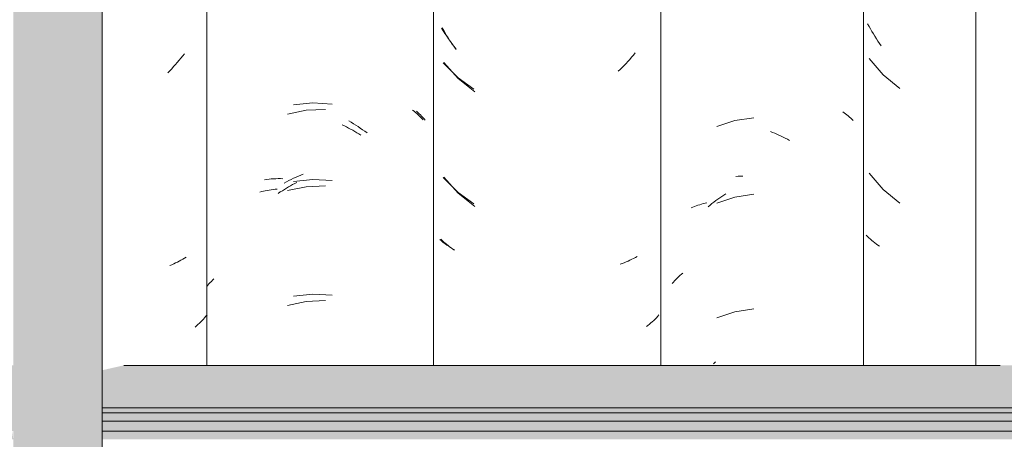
# Model space of a CAD drawing. Header units: metres. Extents: x -28.2 to 13.6, y -1.6 to 5.9.
# Tile 67 of 159: x -16.79 to -16.402, y 3.514 to 3.679. Entities that reach past the tile are written whole.
import ezdxf

# ---------------------------------------------------------------- set-up
doc = ezdxf.new("R2010")
doc.units = ezdxf.units.M
doc.layers.add('A-GLAZ-CWMG', color=7, linetype='Continuous', lineweight=5)
doc.layers.add('A-ROOF', color=7, linetype='Continuous', lineweight=5)

# ---------------------------------------------------------------- blocks, each defined once
blk = doc.blocks.new('FP_23-D')
at = {"layer": 'A-GLAZ-CWMG', "color": 9, "true_color": 0xc0c0c0}
for p, q in [((-16.508, 3.61765), (-16.50711, 3.61772)), ((-16.50711, 3.61772), (-16.50621, 3.61777)), ((-16.50621, 3.61777), (-16.5053, 3.6178)), ((-16.53002, 3.57861), (-16.52945, 3.5791)), ((-16.52945, 3.5791), (-16.52887, 3.57958)), ((-16.5331, 3.57544), (-16.53263, 3.57599)), ((-16.53263, 3.57599), (-16.53214, 3.57654)), ((-16.53214, 3.57654), (-16.53163, 3.57707)), ((-16.53163, 3.57707), (-16.53111, 3.57759)), ((-16.53111, 3.57759), (-16.53057, 3.57811)), ((-16.53057, 3.57811), (-16.53002, 3.57861)), ((-16.51685, 3.54374), (-16.51604, 3.54452))]:
    blk.add_line(p, q, dxfattribs=at)
blk = doc.blocks.new('FP_24-D')
at = {"layer": 'A-GLAZ-CWMG', "color": 9, "true_color": 0xc0c0c0}
for p, q in [((-16.62307, 3.67525), (-16.62362, 3.67625)), ((-16.6225, 3.67427), (-16.62307, 3.67525)), ((-16.62192, 3.67329), (-16.6225, 3.67427)), ((-16.62133, 3.67233), (-16.62192, 3.67329)), ((-16.62073, 3.67138), (-16.62133, 3.67233)), ((-16.62011, 3.67043), (-16.62073, 3.67138)), ((-16.61948, 3.6695), (-16.62011, 3.67043)), ((-16.61884, 3.66858), (-16.61948, 3.6695)), ((-16.61818, 3.66767), (-16.61884, 3.66858)), ((-16.54905, 3.66465), (-16.54978, 3.66382)), ((-16.54834, 3.6655), (-16.54905, 3.66465)), ((-16.54763, 3.66636), (-16.54834, 3.6655)), ((-16.62297, 3.66258), (-16.6174, 3.65627)), ((-16.55279, 3.66062), (-16.55357, 3.65985)), ((-16.55202, 3.6614), (-16.55279, 3.66062)), ((-16.55126, 3.66219), (-16.55202, 3.6614)), ((-16.55052, 3.663), (-16.55126, 3.66219)), ((-16.54978, 3.66382), (-16.55052, 3.663)), ((-16.55357, 3.65985), (-16.55435, 3.6591)), ((-16.6174, 3.65627), (-16.61085, 3.65097)), ((-16.62297, 3.61736), (-16.6174, 3.61106)), ((-16.6174, 3.61106), (-16.61085, 3.60575)), ((-16.62364, 3.59243), (-16.62418, 3.59296)), ((-16.62309, 3.59191), (-16.62364, 3.59243)), ((-16.62253, 3.5914), (-16.62309, 3.59191)), ((-16.62195, 3.59091), (-16.62253, 3.5914)), ((-16.62136, 3.59042), (-16.62195, 3.59091)), ((-16.62076, 3.58994), (-16.62136, 3.59042)), ((-16.62014, 3.58948), (-16.62076, 3.58994)), ((-16.61951, 3.58903), (-16.62014, 3.58948)), ((-16.61887, 3.58858), (-16.61951, 3.58903)), ((-16.55275, 3.58336), (-16.55353, 3.58307)), ((-16.55198, 3.58366), (-16.55275, 3.58336)), ((-16.55123, 3.58398), (-16.55198, 3.58366)), ((-16.55048, 3.58431), (-16.55123, 3.58398)), ((-16.54974, 3.58465), (-16.55048, 3.58431)), ((-16.54902, 3.585), (-16.54974, 3.58465)), ((-16.5483, 3.58537), (-16.54902, 3.585)), ((-16.5476, 3.58575), (-16.5483, 3.58537)), ((-16.54691, 3.58615), (-16.5476, 3.58575)), ((-16.54148, 3.55989), (-16.54206, 3.5594)), ((-16.54091, 3.5604), (-16.54148, 3.55989)), ((-16.54036, 3.56091), (-16.54091, 3.5604)), ((-16.53982, 3.56144), (-16.54036, 3.56091)), ((-16.53929, 3.56197), (-16.53982, 3.56144)), ((-16.53878, 3.56252), (-16.53929, 3.56197)), ((-16.53829, 3.56307), (-16.53878, 3.56252)), ((-16.54265, 3.55892), (-16.54326, 3.55844)), ((-16.54206, 3.5594), (-16.54265, 3.55892))]:
    blk.add_line(p, q, dxfattribs=at)
blk = doc.blocks.new('FP_25-D')
at = {"layer": 'A-GLAZ-CWMG', "color": 9, "true_color": 0xc0c0c0}
for p, q in [((-16.67459, 3.64662), (-16.68219, 3.64585)), ((-16.66696, 3.64621), (-16.67459, 3.64662)), ((-16.63378, 3.64335), (-16.63325, 3.64287)), ((-16.63325, 3.64287), (-16.63274, 3.64238)), ((-16.63274, 3.64238), (-16.63224, 3.64189)), ((-16.63224, 3.64189), (-16.63175, 3.64138)), ((-16.63175, 3.64138), (-16.63128, 3.64087)), ((-16.66044, 3.63953), (-16.65952, 3.639)), ((-16.65952, 3.639), (-16.65861, 3.63845)), ((-16.65861, 3.63845), (-16.6577, 3.63789)), ((-16.6577, 3.63789), (-16.6568, 3.63731)), ((-16.6568, 3.63731), (-16.6559, 3.63671)), ((-16.63128, 3.64087), (-16.63082, 3.64034)), ((-16.63082, 3.64034), (-16.63038, 3.63981)), ((-16.6559, 3.63671), (-16.65501, 3.63609)), ((-16.65501, 3.63609), (-16.65413, 3.63546)), ((-16.65413, 3.63546), (-16.65325, 3.63481)), ((-16.68121, 3.61736), (-16.68026, 3.61778)), ((-16.68026, 3.61778), (-16.67931, 3.61817)), ((-16.67931, 3.61817), (-16.67836, 3.61854)), ((-16.6936, 3.61637), (-16.69273, 3.61648)), ((-16.69273, 3.61648), (-16.69184, 3.61658)), ((-16.69184, 3.61658), (-16.69096, 3.61666)), ((-16.69096, 3.61666), (-16.69006, 3.61672)), ((-16.69006, 3.61672), (-16.68916, 3.61676)), ((-16.68916, 3.61676), (-16.68825, 3.61679)), ((-16.68825, 3.61679), (-16.68733, 3.61679)), ((-16.68733, 3.61679), (-16.68641, 3.61678)), ((-16.68588, 3.61504), (-16.68495, 3.61554)), ((-16.68495, 3.61554), (-16.68402, 3.61603)), ((-16.68402, 3.61603), (-16.68309, 3.61649)), ((-16.68309, 3.61649), (-16.68215, 3.61694)), ((-16.67459, 3.61648), (-16.68219, 3.61571)), ((-16.68215, 3.61694), (-16.68121, 3.61736)), ((-16.66696, 3.61607), (-16.67459, 3.61648)), ((-16.71595, 3.57479), (-16.7155, 3.57529)), ((-16.7155, 3.57529), (-16.71504, 3.57579)), ((-16.71504, 3.57579), (-16.71457, 3.57628)), ((-16.71457, 3.57628), (-16.71409, 3.57676)), ((-16.71409, 3.57676), (-16.71359, 3.57723)), ((-16.71638, 3.57428), (-16.71595, 3.57479)), ((-16.67459, 3.57126), (-16.68219, 3.57049)), ((-16.66696, 3.57085), (-16.67459, 3.57126))]:
    blk.add_line(p, q, dxfattribs=at)
blk = doc.blocks.new('Rectangular Mullion - Telha Fibrocimento - Ondulada-V22-D')
at = {"layer": 'A-GLAZ-CWMG'}
blk.add_line((-16.53757, 3.54319), (-16.53757, 3.77825), dxfattribs=at)
for name in ['FP_23-D', 'FP_25-D', 'FP_24-D']:
    blk.add_blockref(name, (0, 0), dxfattribs=at)
blk = doc.blocks.new('FP_43-D')
at = {"layer": 'A-GLAZ-CWMG', "color": 9, "true_color": 0xc0c0c0}
for p, q in [((-16.45558, 3.67682), (-16.45612, 3.67782)), ((-16.45502, 3.67583), (-16.45558, 3.67682)), ((-16.45445, 3.67485), (-16.45502, 3.67583)), ((-16.45387, 3.67388), (-16.45445, 3.67485)), ((-16.45327, 3.67292), (-16.45387, 3.67388)), ((-16.45266, 3.67197), (-16.45327, 3.67292)), ((-16.45204, 3.67103), (-16.45266, 3.67197)), ((-16.4514, 3.67011), (-16.45204, 3.67103)), ((-16.45075, 3.66919), (-16.4514, 3.67011)), ((-16.45548, 3.66414), (-16.44998, 3.65778)), ((-16.44998, 3.65778), (-16.4435, 3.65239)), ((-16.45548, 3.61893), (-16.44998, 3.61257)), ((-16.44998, 3.61257), (-16.4435, 3.60718)), ((-16.45615, 3.594), (-16.45667, 3.59453)), ((-16.4556, 3.59348), (-16.45615, 3.594)), ((-16.45505, 3.59296), (-16.4556, 3.59348)), ((-16.45448, 3.59246), (-16.45505, 3.59296)), ((-16.4539, 3.59197), (-16.45448, 3.59246)), ((-16.4533, 3.59149), (-16.4539, 3.59197)), ((-16.45269, 3.59102), (-16.4533, 3.59149)), ((-16.45207, 3.59056), (-16.45269, 3.59102)), ((-16.45143, 3.59011), (-16.45207, 3.59056))]:
    blk.add_line(p, q, dxfattribs=at)
blk = doc.blocks.new('FP_44-D')
at = {"layer": 'A-GLAZ-CWMG', "color": 9, "true_color": 0xc0c0c0}
for p, q in [((-16.4659, 3.64317), (-16.46534, 3.64277)), ((-16.46534, 3.64277), (-16.46479, 3.64236)), ((-16.46479, 3.64236), (-16.46426, 3.64195)), ((-16.46426, 3.64195), (-16.46373, 3.64152)), ((-16.46373, 3.64152), (-16.46322, 3.64108)), ((-16.46322, 3.64108), (-16.46273, 3.64063)), ((-16.5084, 3.63969), (-16.51555, 3.63731)), ((-16.50093, 3.6408), (-16.5084, 3.63969)), ((-16.46273, 3.64063), (-16.46225, 3.64017)), ((-16.46225, 3.64017), (-16.46178, 3.6397)), ((-16.49436, 3.63534), (-16.49352, 3.63502)), ((-16.49352, 3.63502), (-16.49269, 3.63468)), ((-16.49269, 3.63468), (-16.49186, 3.63432)), ((-16.49186, 3.63432), (-16.49103, 3.63395)), ((-16.49103, 3.63395), (-16.4902, 3.63357)), ((-16.4902, 3.63357), (-16.48938, 3.63317)), ((-16.48938, 3.63317), (-16.48856, 3.63275)), ((-16.48856, 3.63275), (-16.48774, 3.63231)), ((-16.48774, 3.63231), (-16.48693, 3.63187)), ((-16.51357, 3.60979), (-16.51278, 3.61031)), ((-16.51278, 3.61031), (-16.51199, 3.61082)), ((-16.50093, 3.61066), (-16.5084, 3.60955)), ((-16.5243, 3.6058), (-16.52363, 3.60606)), ((-16.52363, 3.60606), (-16.52294, 3.6063)), ((-16.52294, 3.6063), (-16.52225, 3.60653)), ((-16.52225, 3.60653), (-16.52154, 3.60674)), ((-16.52154, 3.60674), (-16.52083, 3.60695)), ((-16.52083, 3.60695), (-16.52011, 3.60713)), ((-16.52011, 3.60713), (-16.51938, 3.60731)), ((-16.51891, 3.60568), (-16.51816, 3.60631)), ((-16.51816, 3.60631), (-16.51742, 3.60693)), ((-16.51742, 3.60693), (-16.51666, 3.60753)), ((-16.51666, 3.60753), (-16.5159, 3.60812)), ((-16.5159, 3.60812), (-16.51513, 3.60869)), ((-16.5084, 3.60955), (-16.51555, 3.60716)), ((-16.51513, 3.60869), (-16.51435, 3.60924)), ((-16.51435, 3.60924), (-16.51357, 3.60979)), ((-16.52562, 3.60525), (-16.52497, 3.60553)), ((-16.52497, 3.60553), (-16.5243, 3.6058)), ((-16.5084, 3.56433), (-16.51555, 3.56195)), ((-16.50093, 3.56545), (-16.5084, 3.56433))]:
    blk.add_line(p, q, dxfattribs=at)
blk = doc.blocks.new('FP_45-D')
at = {"layer": 'A-GLAZ-CWMG', "color": 9, "true_color": 0xc0c0c0}
for p, q in [((-16.62327, 3.67502), (-16.62395, 3.6761)), ((-16.62259, 3.67395), (-16.62327, 3.67502)), ((-16.62188, 3.6729), (-16.62259, 3.67395)), ((-16.62116, 3.67186), (-16.62188, 3.6729)), ((-16.62043, 3.67084), (-16.62116, 3.67186)), ((-16.61968, 3.66983), (-16.62043, 3.67084)), ((-16.61891, 3.66883), (-16.61968, 3.66983)), ((-16.61813, 3.66786), (-16.61891, 3.66883)), ((-16.62325, 3.66246), (-16.61731, 3.6565)), ((-16.61731, 3.6565), (-16.61122, 3.6521)), ((-16.62325, 3.61725), (-16.61731, 3.61129)), ((-16.61731, 3.61129), (-16.61122, 3.60688)), ((-16.6239, 3.59221), (-16.62456, 3.59276)), ((-16.62323, 3.59167), (-16.6239, 3.59221)), ((-16.62254, 3.59114), (-16.62323, 3.59167)), ((-16.62183, 3.59063), (-16.62254, 3.59114)), ((-16.62111, 3.59013), (-16.62183, 3.59063)), ((-16.62038, 3.58965), (-16.62111, 3.59013)), ((-16.61963, 3.58918), (-16.62038, 3.58965)), ((-16.61886, 3.58873), (-16.61963, 3.58918))]:
    blk.add_line(p, q, dxfattribs=at)
blk = doc.blocks.new('FP_46-D')
at = {"layer": 'A-GLAZ-CWMG', "color": 9, "true_color": 0xc0c0c0}
for p, q in [((-16.6772, 3.64375), (-16.68464, 3.6422)), ((-16.6696, 3.64408), (-16.6772, 3.64375)), ((-16.63532, 3.64382), (-16.63475, 3.64337)), ((-16.63475, 3.64337), (-16.6342, 3.64291)), ((-16.6342, 3.64291), (-16.63366, 3.64245)), ((-16.63366, 3.64245), (-16.63314, 3.64197)), ((-16.63314, 3.64197), (-16.63263, 3.64148)), ((-16.63263, 3.64148), (-16.63214, 3.64098)), ((-16.63214, 3.64098), (-16.63166, 3.64048)), ((-16.66302, 3.63799), (-16.66219, 3.63759)), ((-16.66219, 3.63759), (-16.66136, 3.63718)), ((-16.66136, 3.63718), (-16.66054, 3.63675)), ((-16.63166, 3.64048), (-16.63119, 3.63996)), ((-16.66054, 3.63675), (-16.65972, 3.63631)), ((-16.65972, 3.63631), (-16.6589, 3.63585)), ((-16.6589, 3.63585), (-16.65809, 3.63538)), ((-16.65809, 3.63538), (-16.65728, 3.6349)), ((-16.65728, 3.6349), (-16.65648, 3.6344)), ((-16.65648, 3.6344), (-16.65568, 3.63388)), ((-16.68419, 3.61353), (-16.68338, 3.61399)), ((-16.68338, 3.61399), (-16.68256, 3.61444)), ((-16.68256, 3.61444), (-16.68173, 3.61487)), ((-16.68173, 3.61487), (-16.68091, 3.61529)), ((-16.6696, 3.61393), (-16.6772, 3.61361)), ((-16.69551, 3.61147), (-16.69478, 3.61166)), ((-16.69478, 3.61166), (-16.69405, 3.61183)), ((-16.69405, 3.61183), (-16.69331, 3.61199)), ((-16.69331, 3.61199), (-16.69256, 3.61214)), ((-16.69256, 3.61214), (-16.6918, 3.61228)), ((-16.6918, 3.61228), (-16.69104, 3.6124)), ((-16.69104, 3.6124), (-16.69027, 3.61251)), ((-16.69027, 3.61251), (-16.68949, 3.6126)), ((-16.68949, 3.6126), (-16.68871, 3.61268)), ((-16.6882, 3.611), (-16.68741, 3.61153)), ((-16.68741, 3.61153), (-16.68661, 3.61205)), ((-16.68661, 3.61205), (-16.68581, 3.61256)), ((-16.68581, 3.61256), (-16.685, 3.61305)), ((-16.685, 3.61305), (-16.68419, 3.61353)), ((-16.6772, 3.61361), (-16.68464, 3.61206)), ((-16.6772, 3.56839), (-16.68464, 3.56684)), ((-16.6696, 3.56872), (-16.6772, 3.56839))]:
    blk.add_line(p, q, dxfattribs=at)
blk = doc.blocks.new('FP_47-D')
at = {"layer": 'A-GLAZ-CWMG', "color": 9, "true_color": 0xc0c0c0}
for p, q in [((-16.72655, 3.6643), (-16.72726, 3.66344)), ((-16.72586, 3.66517), (-16.72655, 3.6643)), ((-16.72519, 3.66606), (-16.72586, 3.66517)), ((-16.72943, 3.66094), (-16.73018, 3.66013)), ((-16.7287, 3.66176), (-16.72943, 3.66094)), ((-16.72797, 3.66259), (-16.7287, 3.66176)), ((-16.72726, 3.66344), (-16.72797, 3.66259)), ((-16.73093, 3.65933), (-16.7317, 3.65855)), ((-16.73018, 3.66013), (-16.73093, 3.65933)), ((-16.73014, 3.58287), (-16.7309, 3.58256)), ((-16.72939, 3.5832), (-16.73014, 3.58287)), ((-16.72866, 3.58355), (-16.72939, 3.5832)), ((-16.72794, 3.5839), (-16.72866, 3.58355)), ((-16.72722, 3.58427), (-16.72794, 3.5839)), ((-16.72652, 3.58465), (-16.72722, 3.58427)), ((-16.72583, 3.58505), (-16.72652, 3.58465)), ((-16.72515, 3.58546), (-16.72583, 3.58505)), ((-16.72449, 3.58587), (-16.72515, 3.58546)), ((-16.71928, 3.55982), (-16.71983, 3.5593)), ((-16.71874, 3.56034), (-16.71928, 3.55982)), ((-16.71822, 3.56088), (-16.71874, 3.56034)), ((-16.71771, 3.56142), (-16.71822, 3.56088)), ((-16.71721, 3.56197), (-16.71771, 3.56142)), ((-16.71673, 3.56253), (-16.71721, 3.56197)), ((-16.71626, 3.5631), (-16.71673, 3.56253)), ((-16.7204, 3.5588), (-16.72098, 3.5583)), ((-16.71983, 3.5593), (-16.7204, 3.5588))]:
    blk.add_line(p, q, dxfattribs=at)
blk = doc.blocks.new('Rectangular Mullion - Telha Fibrocimento - Ondulada-V36-D')
at = {"layer": 'A-GLAZ-CWMG'}
for p, q in [((-16.7164, 3.54319), (-16.7164, 3.77825)), ((-16.62713, 3.54319), (-16.62713, 3.77825)), ((-16.45781, 3.54319), (-16.45781, 3.77825)), ((-16.41357, 3.54319), (-16.41357, 3.77825))]:
    blk.add_line(p, q, dxfattribs=at)
for name in ['FP_46-D', 'FP_45-D', 'FP_44-D', 'FP_43-D', 'FP_47-D']:
    blk.add_blockref(name, (0, 0), dxfattribs=at)
blk = doc.blocks.new('LONGARINA_STEEL_FRAME - LONGARINA_STEEL_FRAME-1917798-D')
at = {"layer": 'A-ROOF', "true_color": 0x9fa09c}
blk.add_hatch(color=253, dxfattribs=at).paths.add_polyline_path([(-16.75754, 2.65), (-16.75754, 3.68355), (-16.79254, 3.68355), (-16.79254, 2.65)])
h = blk.add_hatch(color=253, dxfattribs=at)
h.paths.add_polyline_path([(-18.04504, 3.52638), (-16.79254, 3.52638), (-16.79254, 3.54319), (-17.30207, 3.54319), (-17.30876, 3.54166), (-17.32107, 3.54184), (-17.32624, 3.54319), (-18.04504, 3.54319)])
h.paths.add_polyline_path([(-15.50504, 3.52638), (-15.50504, 3.54319), (-15.64307, 3.54319), (-15.64976, 3.54166), (-15.66207, 3.54184), (-15.66724, 3.54319), (-16.19607, 3.54319), (-16.20276, 3.54166), (-16.21507, 3.54184), (-16.22024, 3.54319), (-16.74907, 3.54319), (-16.75754, 3.54125), (-16.75754, 3.52638), (-15.55954, 3.52638)])
h = blk.add_hatch(color=253, dxfattribs=at)
h.paths.add_polyline_path([(-16.79254, 3.5244), (-16.79254, 3.52638), (-18.04504, 3.52638), (-18.04504, 3.5244), (-16.79461, 3.5244)])
h.paths.add_polyline_path([(-15.50504, 3.5244), (-15.50504, 3.52638), (-16.75754, 3.52638), (-16.75754, 3.5244), (-15.55954, 3.5244)])
h = blk.add_hatch(color=253, dxfattribs=at)
h.paths.add_polyline_path([(-18.04504, 3.52114), (-16.79254, 3.52114), (-16.79254, 3.5244), (-18.04504, 3.5244), (-18.04504, 3.52341)])
h.paths.add_polyline_path([(-15.50504, 3.52114), (-15.50504, 3.5244), (-16.75754, 3.5244), (-16.75754, 3.52114), (-15.55954, 3.52114)])
h = blk.add_hatch(color=253, dxfattribs=at)
h.paths.add_polyline_path([(-18.04504, 3.51728), (-16.79254, 3.51728), (-16.79254, 3.52114), (-18.04504, 3.52114)])
h.paths.add_polyline_path([(-15.50504, 3.51728), (-15.50504, 3.52114), (-16.75754, 3.52114), (-16.75754, 3.51728), (-15.55954, 3.51728)])
h = blk.add_hatch(color=253, dxfattribs=at)
h.paths.add_polyline_path([(-15.55954, 3.51402), (-15.50504, 3.51402), (-15.50554, 3.51728), (-16.75754, 3.51728), (-16.75754, 3.51402), (-15.56015, 3.51402)])
h.paths.add_polyline_path([(-18.04504, 3.51402), (-16.79254, 3.51402), (-16.79302, 3.51728), (-18.04504, 3.51728)])
at = {"layer": 'A-ROOF'}
for p, q in [((-16.75754, 2.65), (-16.75754, 3.68355)), ((-16.40394, 3.54319), (-16.74907, 3.54319)), ((-15.50504, 3.52638), (-16.75754, 3.52638)), ((-15.50504, 3.5244), (-16.75754, 3.5244)), ((-15.50504, 3.52114), (-16.75754, 3.52114)), ((-15.50504, 3.51728), (-16.75754, 3.51728))]:
    blk.add_line(p, q, dxfattribs=at)

msp = doc.modelspace()

# ---------------------------------------------------------------- block references
at = {"layer": 'A-GLAZ-CWMG'}
for name in ['Rectangular Mullion - Telha Fibrocimento - Ondulada-V36-D', 'Rectangular Mullion - Telha Fibrocimento - Ondulada-V22-D']:
    msp.add_blockref(name, (0, 0), dxfattribs=at)
at = {"layer": 'A-ROOF'}
msp.add_blockref('LONGARINA_STEEL_FRAME - LONGARINA_STEEL_FRAME-1917798-D', (0, 0), dxfattribs=at)

doc.saveas('drawing.dxf')
